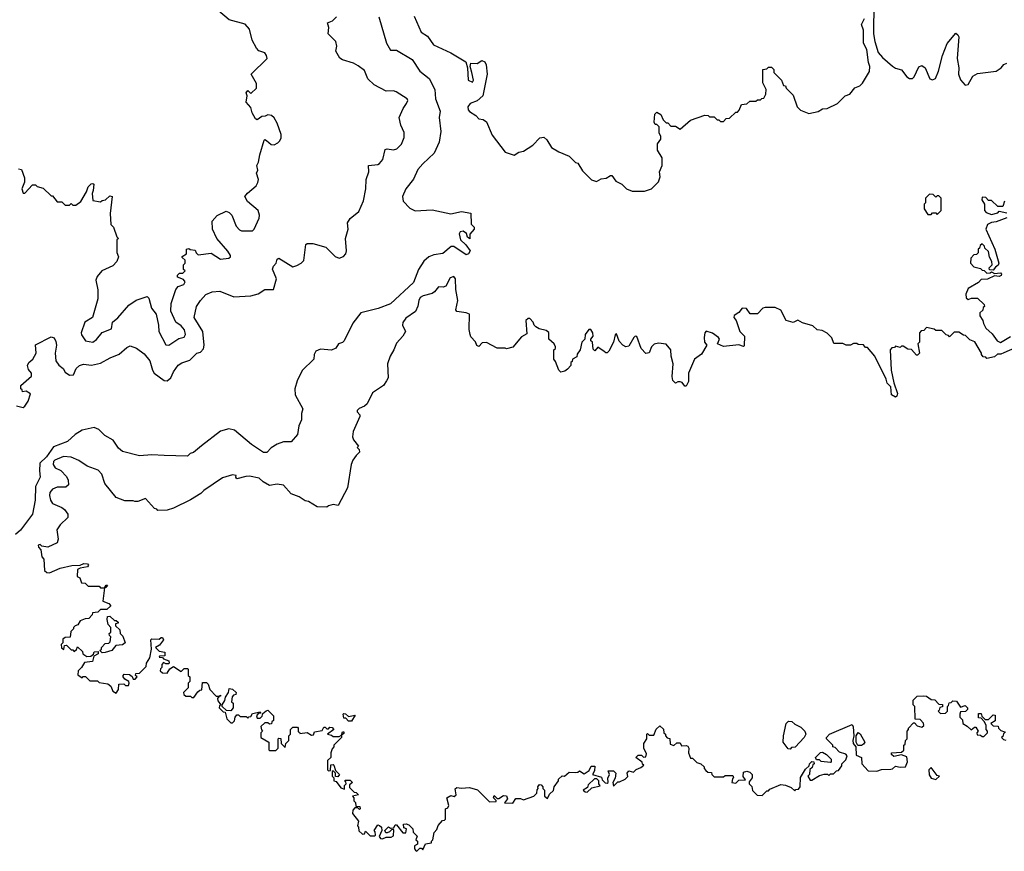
# Model space of a CAD drawing. Extents: x 2604950 to 2749250, y 940531 to 1028284.
# Tile 83 of 220: x 2657952 to 2664308, y 997890 to 1003256. Entities that reach past the tile are written whole.
import ezdxf

# ---------------------------------------------------------------- set-up
doc = ezdxf.new("R2010")
doc.units = 0

msp = doc.modelspace()

# ---------------------------------------------------------------- linework, layer by layer
at = {"layer": '0CON05XD'}
for points in [[(2663466, 1003365), (2663463.1, 1003165), (2663471.4, 1003115), (2663494.3, 1003045), (2663522, 1003012), (2663585, 1002956.7), (2663605, 1002943.8), (2663645, 1002932.5), (2663678.3, 1002888.3), (2663695, 1002876.7), (2663715, 1002876.7), (2663725, 1002886.7), (2663755, 1002952.5), (2663775, 1002960), (2663796.7, 1002945), (2663827.5, 1002875), (2663845, 1002867.5), (2663863, 1002877), (2663883.8, 1002925), (2663908.8, 1003025), (2663938.3, 1003101.7), (2663995, 1003170), (2664008.8, 1003158.8), (2664013.3, 1003145), (2664004, 1003005), (2664014, 1002945), (2664012, 1002905), (2664025, 1002867.5), (2664055, 1002833.3), (2664075, 1002837.5), (2664105, 1002892.5), (2664135, 1002910), (2664255, 1002923.8), (2664287.5, 1002945), (2664305, 1002967.5), (2664323.9, 1002976.1)], [(2659197.5, 1001905), (2659193.9, 1001956.1), (2659227, 1001993), (2659285, 1002020), (2659305, 1002012.5), (2659322.5, 1001995), (2659350, 1001925), (2659370.5, 1001900.5), (2659385, 1001893.8), (2659455.8, 1001894.2), (2659466.2, 1001905), (2659498, 1001975), (2659500, 1001995), (2659491.2, 1002025), (2659422.3, 1002082.3), (2659406.7, 1002115), (2659422.3, 1002137.7), (2659478, 1002185), (2659490, 1002205), (2659493.8, 1002225), (2659481.2, 1002265), (2659490, 1002285), (2659483.3, 1002315), (2659493.9, 1002336.1), (2659502, 1002385), (2659531.2, 1002478.8), (2659535, 1002482.5), (2659545, 1002476.7), (2659575, 1002451.2), (2659595, 1002448.8), (2659619.1, 1002460.9), (2659632, 1002475), (2659640, 1002495), (2659639.2, 1002515), (2659615, 1002587.5), (2659595, 1002622.5), (2659578.3, 1002638.3), (2659555, 1002642.5), (2659536.4, 1002633.6), (2659515, 1002632.5), (2659485, 1002610), (2659475, 1002617.5), (2659453.3, 1002655), (2659445, 1002690), (2659413.3, 1002725), (2659420, 1002765), (2659413.3, 1002785), (2659425, 1002800), (2659445, 1002780), (2659480, 1002815), (2659480, 1002845), (2659447.5, 1002905), (2659548.8, 1003005), (2659546.2, 1003025), (2659535, 1003042.5), (2659496.4, 1003056.4), (2659482, 1003072), (2659453.1, 1003125), (2659435.8, 1003195), (2659408.3, 1003228.3), (2659305, 1003256), (2659235, 1003314.2)], [(2660270.8, 1003275), (2660320, 1003105), (2660345, 1003060), (2660385, 1003060), (2660485, 1002998.8), (2660535, 1002924), (2660595, 1002877.5), (2660632.2, 1002805), (2660635.7, 1002745.7), (2660665.8, 1002665), (2660660.8, 1002625), (2660670, 1002535), (2660660.6, 1002465), (2660627.8, 1002395), (2660555, 1002325.8), (2660521.3, 1002288.7), (2660495, 1002226.2), (2660445.8, 1002164.2), (2660424, 1002115), (2660428, 1002085), (2660469.7, 1002039.7), (2660505, 1002022), (2660615, 1002028.8), (2660735, 1002003.8), (2660805, 1002018.8), (2660865, 1002007.5), (2660867, 1001937), (2660885, 1001917.5), (2660886.2, 1001905), (2660858.3, 1001871.7), (2660857, 1001843), (2660843, 1001853), (2660836.4, 1001876.4), (2660815, 1001892.5), (2660795, 1001887.5), (2660790, 1001875), (2660797.5, 1001835), (2660833, 1001803), (2660860, 1001765), (2660850, 1001745), (2660835, 1001738.8), (2660755, 1001793.3), (2660736.4, 1001793.6), (2660683.4, 1001746.6), (2660625, 1001740), (2660593, 1001727), (2660561.5, 1001698.5), (2660526.1, 1001643.9), (2660495, 1001560.8), (2660345, 1001423.1), (2660266.4, 1001393.6), (2660155, 1001363.8), (2660102.7, 1001297.3), (2660046.7, 1001185), (2660035, 1001172.5), (2660010, 1001165), (2659993, 1001137), (2659965, 1001123.3), (2659895, 1001130), (2659865, 1001116.7), (2659852.5, 1001095), (2659850, 1001065), (2659776.4, 1000993.6), (2659744.1, 1000925.9), (2659727.5, 1000875), (2659730, 1000835), (2659780, 1000745), (2659771.2, 1000715), (2659771.2, 1000675), (2659753.3, 1000635), (2659745, 1000580), (2659705, 1000532.5), (2659655, 1000532.5), (2659615, 1000517.5), (2659575, 1000492.5), (2659547, 1000463), (2659527.1, 1000462.9), (2659448.5, 1000515), (2659338.4, 1000608.4), (2659303.4, 1000616.6), (2659249.5, 1000600.5), (2659125, 1000507.5), (2659075, 1000462.5), (2659053, 1000457), (2659035, 1000440), (2658885, 1000443.3), (2658805, 1000448.8), (2658725, 1000441.2), (2658615, 1000470), (2658591.2, 1000491.2), (2658555, 1000543.3), (2658502.7, 1000572.7), (2658462.3, 1000612.3), (2658434.1, 1000624.1), (2658355, 1000607.1), (2658311.3, 1000578.7), (2658261.4, 1000535), (2658170.4, 1000499.6), (2658125, 1000435.8), (2658082.9, 1000395), (2658079.4, 1000345), (2658084.3, 1000305), (2658054.7, 1000245), (2658053.3, 1000155), (2658036, 1000065), (2657957.9, 999962.1), (2657925, 999934)], [(2657932.5, 1000765), (2657975, 1000753.8), (2657985, 1000762.5), (2658007.5, 1000795), (2658023, 1000843), (2657995, 1000860), (2657970, 1000855), (2657968.3, 1000868.3), (2657960, 1000875), (2657960, 1000895), (2658028.8, 1000955), (2658028.8, 1000975), (2658009.3, 1000999.3), (2658002.5, 1001025), (2658012.5, 1001045), (2658036.7, 1001065), (2658058.8, 1001105), (2658055, 1001157.5), (2658155, 1001210), (2658175, 1001202.5), (2658185, 1001180), (2658189.2, 1001155), (2658181.2, 1001105), (2658186.7, 1001055), (2658206.1, 1001026.1), (2658232.5, 1001005), (2658245, 1000982.5), (2658275, 1000962.5), (2658300, 1000965), (2658316.7, 1001005), (2658337.5, 1001025), (2658365, 1001032.5), (2658415, 1001028), (2658475, 1001040.8), (2658536.2, 1001075), (2658595, 1001097.8), (2658645, 1001140.8), (2658665, 1001150.8), (2658705.7, 1001135.7), (2658755, 1001099.2), (2658792.9, 1001055), (2658808.8, 1000995), (2658820, 1000975), (2658885, 1000927.5), (2658905, 1000926.7), (2658928.8, 1000945), (2658945.8, 1000984.2), (2658975, 1001026), (2658998.5, 1001041.5), (2659049.7, 1001060.3), (2659095, 1001104.2), (2659119.7, 1001110.3), (2659138.2, 1001131.8), (2659143.5, 1001155), (2659134.6, 1001244.6), (2659078, 1001335), (2659094.4, 1001405.6), (2659120, 1001445), (2659155, 1001482), (2659195, 1001501.2), (2659245, 1001503.8), (2659335, 1001468.5), (2659445, 1001473.8), (2659491.8, 1001488.2), (2659535, 1001514.2), (2659590, 1001515), (2659610, 1001585), (2659583.3, 1001646.7), (2659590, 1001665), (2659607.5, 1001685), (2659615, 1001710), (2659625, 1001717.5), (2659715, 1001662.5), (2659740.7, 1001669.3), (2659770, 1001685), (2659787, 1001703), (2659800, 1001805), (2659808.3, 1001811.7), (2659845, 1001812.5), (2659927.7, 1001787.7), (2659968.6, 1001748.6), (2659987.7, 1001727.7), (2660015, 1001718), (2660041.5, 1001728.5), (2660057.1, 1001745), (2660061.9, 1001765), (2660055.6, 1001845), (2660071.9, 1001905), (2660068.6, 1001945), (2660085, 1001974), (2660141.4, 1002018.6), (2660172.5, 1002087.5), (2660186.4, 1002165), (2660188.9, 1002225), (2660206.9, 1002275), (2660204.2, 1002315.8), (2660265, 1002322.5), (2660275, 1002329.2), (2660295.8, 1002355), (2660310.5, 1002419.5), (2660325, 1002423.3), (2660365, 1002415.8), (2660387.8, 1002422.2), (2660416.2, 1002453.8), (2660433.6, 1002496.4), (2660435, 1002527.5), (2660412, 1002575), (2660401.2, 1002625), (2660427.3, 1002682.7), (2660450, 1002715), (2660456.7, 1002735), (2660452.5, 1002745), (2660381.7, 1002791.7), (2660365, 1002798), (2660317.5, 1002795), (2660240, 1002835), (2660200.6, 1002875), (2660177.5, 1002927.5), (2660137.6, 1002957.6), (2660106.8, 1002976.8), (2660035, 1002996.7), (2660018.3, 1003008.3), (2659993.6, 1003053.6), (2660000, 1003085), (2659993.3, 1003115), (2659942.5, 1003165), (2659947.5, 1003205), (2659940, 1003235), (2659970.5, 1003249.5), (2659997.5, 1003275)], [(2660499.7, 1003279.7), (2660544, 1003175), (2660585, 1003150), (2660623.9, 1003093.9), (2660735, 1003043.3), (2660832.5, 1002985), (2660842.5, 1002945), (2660847.5, 1002865), (2660875, 1002854), (2660882.5, 1002865), (2660870, 1002915), (2660860, 1002955), (2660863.6, 1002976.4), (2660905, 1002973.3), (2660935, 1002992.5), (2660953.8, 1002985), (2660964.3, 1002965), (2660968.9, 1002905), (2660941.2, 1002765), (2660905, 1002733.3), (2660860, 1002715), (2660844, 1002695), (2660846.7, 1002675), (2660855, 1002663.3), (2660897.7, 1002637.7), (2660915, 1002617.5), (2660945, 1002612.5), (2660965, 1002597.5), (2661001.7, 1002511.7), (2661085, 1002402.5), (2661145, 1002382.5), (2661175, 1002402.5), (2661205, 1002407.5), (2661265, 1002447.5), (2661310, 1002495), (2661335, 1002497.5), (2661355, 1002480), (2661385, 1002432.5), (2661433, 1002403), (2661500, 1002375), (2661540, 1002335), (2661555, 1002330), (2661585, 1002280), (2661643, 1002223), (2661675, 1002212.5), (2661705, 1002230), (2661737, 1002233), (2661765, 1002250), (2661775, 1002250), (2661800, 1002215), (2661840, 1002195), (2661870, 1002165), (2661905, 1002150), (2661985, 1002150), (2662030, 1002165), (2662075, 1002210), (2662087, 1002243), (2662082.5, 1002275), (2662100, 1002315), (2662100, 1002365), (2662070, 1002415), (2662070, 1002455), (2662090, 1002485), (2662090, 1002505), (2662080, 1002525), (2662080, 1002565), (2662065, 1002580), (2662055, 1002580), (2662047.5, 1002595), (2662052.5, 1002647.5), (2662065, 1002660), (2662090, 1002645), (2662105, 1002610), (2662125, 1002590), (2662135, 1002590), (2662155, 1002570), (2662185, 1002570), (2662215, 1002550), (2662281.7, 1002608.3), (2662375, 1002640), (2662397, 1002637), (2662405, 1002630), (2662435, 1002630), (2662455, 1002610), (2662465, 1002610), (2662475, 1002600), (2662495, 1002600), (2662511.7, 1002618.3), (2662535, 1002620), (2662575, 1002660), (2662585, 1002660), (2662597, 1002673), (2662611.7, 1002708.3), (2662645, 1002712.5), (2662665, 1002730), (2662705, 1002730), (2662715, 1002740), (2662735, 1002740), (2662741.7, 1002748.3), (2662755, 1002750), (2662767.5, 1002775), (2662770, 1002805), (2662748.3, 1002848.3), (2662750, 1002935), (2662775, 1002940), (2662785, 1002950), (2662805, 1002950), (2662820, 1002935), (2662820, 1002915), (2662870, 1002865), (2662881.7, 1002831.7), (2662895, 1002830), (2662900, 1002815), (2662945, 1002770), (2662970, 1002695), (2662991.7, 1002671.7), (2663045, 1002650), (2663107, 1002663), (2663135, 1002680), (2663165, 1002682.5), (2663230, 1002715), (2663280, 1002765), (2663310, 1002775), (2663343.6, 1002816.4), (2663375, 1002830), (2663393, 1002847), (2663437, 1002923), (2663439.4, 1002955), (2663430.6, 1002980.6), (2663419.5, 1003065), (2663399.2, 1003105), (2663398.8, 1003188.8), (2663386.7, 1003225), (2663405.7, 1003265)], [(2657945, 1002293.3), (2657965, 1002290), (2657983.3, 1002235), (2657983, 1002207), (2657966.7, 1002165), (2657975, 1002137.5), (2657985, 1002137.5), (2658035, 1002190), (2658055, 1002190), (2658065, 1002180), (2658105, 1002170), (2658155, 1002120), (2658165, 1002120), (2658195, 1002080), (2658225, 1002080), (2658245, 1002060), (2658275, 1002060), (2658285, 1002070), (2658295, 1002060), (2658315, 1002060), (2658346.1, 1002083.9), (2658383.3, 1002145), (2658395, 1002177.5), (2658413.6, 1002196.4), (2658425, 1002200), (2658430, 1002195), (2658427.5, 1002155), (2658420, 1002135), (2658425, 1002090), (2658475, 1002080), (2658485, 1002090), (2658507, 1002093), (2658535, 1002120), (2658550, 1002115), (2658537.5, 1002005), (2658540, 1001935), (2658558.3, 1001918.3), (2658580, 1001855), (2658590, 1001845), (2658580, 1001835), (2658580, 1001755), (2658590, 1001725), (2658580, 1001695), (2658553, 1001667), (2658482.5, 1001635), (2658451.7, 1001598.3), (2658443.6, 1001576.4), (2658457, 1001513), (2658456.7, 1001455), (2658422.5, 1001335), (2658372, 1001305), (2658348.8, 1001235), (2658351.7, 1001221.7), (2658377.5, 1001185), (2658424.1, 1001175.9), (2658448.3, 1001191.7), (2658485, 1001236.7), (2658545, 1001262.5), (2658552.5, 1001305), (2658585, 1001332.5), (2658657.5, 1001415), (2658705, 1001446.7), (2658775, 1001470), (2658785, 1001460), (2658803.9, 1001393.9), (2658833.3, 1001355), (2658848.8, 1001285), (2658850, 1001245), (2658895, 1001158.8), (2658915, 1001156), (2658980.5, 1001199.5), (2659015, 1001207.5), (2659023.3, 1001225), (2659015.7, 1001255), (2658995, 1001281.2), (2658960, 1001305), (2658928.8, 1001375), (2658930, 1001425), (2658960, 1001515), (2658976.4, 1001533.6), (2659011.7, 1001548.3), (2659020, 1001565), (2659010.7, 1001580.7), (2658970, 1001595), (2658971.7, 1001608.3), (2658985, 1001620), (2659005, 1001620), (2659020, 1001635), (2659010, 1001645), (2659010, 1001675), (2659020, 1001685), (2659020, 1001705), (2659001.7, 1001721.7), (2659001.7, 1001728.3), (2659030, 1001745), (2659030, 1001775), (2659045, 1001780), (2659053, 1001773), (2659085, 1001770), (2659091.7, 1001751.7), (2659105, 1001740), (2659189.3, 1001749.3), (2659248.3, 1001711.7), (2659303, 1001717), (2659312.5, 1001725), (2659312.5, 1001735), (2659295, 1001762.5), (2659223.9, 1001843.9), (2659197.5, 1001905)], [(2663875, 1002000), (2663900, 1002025), (2663900, 1002105), (2663885, 1002120), (2663875, 1002120), (2663865, 1002110), (2663848.3, 1002128.3), (2663825, 1002130), (2663800, 1002105), (2663800, 1002075), (2663790, 1002065), (2663790, 1002035), (2663815, 1002000), (2663835, 1002000), (2663845, 1002010), (2663865, 1002010), (2663875, 1002000)], [(2664310, 1002085), (2664298.3, 1002051.7), (2664265, 1002050), (2664225, 1002090), (2664205, 1002090), (2664188.3, 1002108.3), (2664165, 1002110), (2664163, 1002093), (2664180, 1002065), (2664180, 1002025), (2664191.7, 1002011.7), (2664225, 1002000), (2664265, 1002010), (2664275, 1002020), (2664325, 1002010)], [(2664323, 1001977), (2664255, 1001952.5), (2664225, 1001947.5), (2664200, 1001935), (2664187.5, 1001905), (2664247.5, 1001775), (2664272.5, 1001685), (2664268.3, 1001671.7), (2664250, 1001660), (2664235, 1001640), (2664211.7, 1001641.7), (2664210, 1001655), (2664230, 1001675), (2664227.5, 1001695), (2664213, 1001723), (2664205, 1001760), (2664181.7, 1001781.7), (2664180, 1001795), (2664165, 1001810), (2664151.7, 1001798.3), (2664148.3, 1001781.7), (2664140, 1001775), (2664138.3, 1001751.7), (2664128.3, 1001741.7), (2664111.7, 1001738.3), (2664091.7, 1001718.3), (2664090, 1001685), (2664111.7, 1001661.7), (2664155, 1001650), (2664165, 1001640), (2664178.3, 1001638.3), (2664195, 1001620), (2664217, 1001623), (2664225, 1001630), (2664245, 1001617.5), (2664282.5, 1001622.5), (2664290, 1001615), (2664287.5, 1001605), (2664275, 1001600), (2664245, 1001602.5), (2664198.3, 1001581.7), (2664159.3, 1001580.7), (2664140.5, 1001559.5), (2664075, 1001522.5), (2664060, 1001485), (2664061.7, 1001461.7), (2664075, 1001450), (2664095, 1001460), (2664135, 1001460), (2664178.3, 1001418.3), (2664180, 1001405), (2664171.7, 1001398.3), (2664168.3, 1001381.7), (2664150, 1001365), (2664150, 1001345), (2664170, 1001315), (2664172.5, 1001295), (2664187.5, 1001265), (2664229.3, 1001229.3), (2664262.5, 1001185), (2664283.9, 1001173.9), (2664348.3, 1001211.7)], [(2664373, 1001137), (2664303.8, 1001106.2), (2664285, 1001097.5), (2664263, 1001097), (2664245, 1001080), (2664195, 1001070), (2664188.3, 1001078.3), (2664171.7, 1001081.7), (2664160, 1001095), (2664160, 1001105), (2664118.3, 1001178.3), (2664085, 1001190), (2664058.3, 1001218.3), (2664045, 1001220), (2664015, 1001240), (2663985, 1001240), (2663955, 1001210), (2663948.3, 1001218.3), (2663931.7, 1001221.7), (2663905, 1001250), (2663865, 1001250), (2663855, 1001260), (2663805, 1001270), (2663788.3, 1001251.7), (2663771.7, 1001248.3), (2663760, 1001235), (2663760, 1001175), (2663750, 1001165), (2663760, 1001105), (2663748.3, 1001091.7), (2663741.7, 1001091.7), (2663708.3, 1001128.3), (2663685, 1001130), (2663655, 1001150), (2663645, 1001150), (2663635, 1001140), (2663605, 1001150), (2663598.3, 1001141.7), (2663581.7, 1001138.3), (2663570, 1001125), (2663577.5, 1000995), (2663593.8, 1000913.8), (2663618.8, 1000845), (2663615, 1000827.5), (2663605, 1000821.2), (2663580, 1000835), (2663576.2, 1000886.2), (2663550.8, 1000910.8), (2663545.9, 1000935.9), (2663472.5, 1001085), (2663425, 1001140), (2663411.7, 1001141.7), (2663398.3, 1001158.3), (2663365, 1001160), (2663355, 1001167.5), (2663335, 1001167.5), (2663315, 1001156.7), (2663287, 1001157), (2663265, 1001167.5), (2663207.5, 1001167.5), (2663194.1, 1001204.1), (2663165, 1001232.5), (2663131.7, 1001251.7), (2663100, 1001255), (2663071.7, 1001281.7), (2663005, 1001300), (2662975, 1001317.5), (2662945, 1001302.5), (2662900, 1001315), (2662865, 1001382.5), (2662829.3, 1001399.3), (2662765, 1001400), (2662750, 1001395), (2662715, 1001357.5), (2662668.3, 1001358.3), (2662643.6, 1001393.6), (2662616.2, 1001393.8), (2662593.9, 1001366.1), (2662563.6, 1001346.4), (2662562.5, 1001335), (2662576, 1001316), (2662600, 1001245), (2662630, 1001215), (2662628.3, 1001151.7), (2662625, 1001147.5), (2662595, 1001157.5), (2662495, 1001146.7), (2662457.5, 1001165), (2662470, 1001195), (2662463.3, 1001205), (2662425, 1001233.3), (2662383.9, 1001246.1), (2662373.8, 1001235), (2662370, 1001205), (2662373.3, 1001175), (2662387.5, 1001155), (2662353, 1001097), (2662307.5, 1001065), (2662270, 1000975), (2662268.3, 1000921.7), (2662255, 1000892.5), (2662245, 1000892.5), (2662227.5, 1000915), (2662215, 1000918.8), (2662200.7, 1000919.3), (2662185, 1000910), (2662168.3, 1000928.3), (2662163.9, 1000953.9), (2662170, 1001035), (2662157.1, 1001085), (2662156, 1001125), (2662125, 1001162.5), (2662075, 1001170), (2662048.3, 1001161.7), (2662030, 1001145), (2662015, 1001107.5), (2661995, 1001103.3), (2661964.3, 1001134.3), (2661935, 1001212.5), (2661925, 1001213.3), (2661916.7, 1001205), (2661885, 1001150), (2661865, 1001146.2), (2661845.9, 1001155.9), (2661821.7, 1001181.7), (2661805, 1001230), (2661795, 1001222.5), (2661786.2, 1001175), (2661755, 1001117.5), (2661745, 1001107.5), (2661735, 1001107.5), (2661725, 1001116.2), (2661685, 1001142.5), (2661665, 1001120), (2661655, 1001130), (2661650, 1001175), (2661640, 1001185), (2661640, 1001195), (2661653.3, 1001215), (2661652.5, 1001235), (2661637.9, 1001257.9), (2661625, 1001257.5), (2661602.5, 1001225), (2661600, 1001195), (2661580, 1001175), (2661570, 1001125), (2661551.7, 1001098.3), (2661548.3, 1001081.7), (2661520, 1001065), (2661518.3, 1001051.7), (2661510, 1001045), (2661510, 1001025), (2661488.3, 1001001.7), (2661471.7, 1000988.3), (2661445, 1000982.5), (2661432.5, 1000995), (2661411.7, 1001051.7), (2661400, 1001065), (2661400, 1001125), (2661410, 1001135), (2661410, 1001145), (2661402.5, 1001165), (2661367.5, 1001195), (2661367, 1001237), (2661351.7, 1001251.7), (2661305, 1001262.5), (2661283.9, 1001273.9), (2661272.5, 1001285), (2661267.5, 1001305), (2661245, 1001327.5), (2661235, 1001327.5), (2661220, 1001315), (2661225, 1001230), (2661190.7, 1001209.3), (2661135, 1001142.5), (2661095, 1001132.5), (2661085, 1001137.5), (2661035, 1001137.5), (2660965, 1001172.5), (2660938.3, 1001171.7), (2660915, 1001147.5), (2660903.9, 1001153.9), (2660895, 1001177.5), (2660865, 1001210), (2660860, 1001225), (2660853.6, 1001256.4), (2660856, 1001355), (2660835, 1001364.2), (2660775, 1001373.1), (2660766.9, 1001385), (2660779.6, 1001445), (2660768.5, 1001515), (2660766, 1001585), (2660755, 1001600), (2660730.5, 1001589.5), (2660702.3, 1001537.7), (2660685, 1001531.2), (2660655, 1001532.5), (2660630.5, 1001499.5), (2660615, 1001490), (2660556.7, 1001475), (2660537.3, 1001462.7), (2660528.8, 1001445)], [(2660528.8, 1001445), (2660521.7, 1001408.3), (2660506.2, 1001373.8), (2660445, 1001330), (2660425, 1001302.5), (2660423.8, 1001285), (2660442.5, 1001245), (2660426.4, 1001213.6), (2660385, 1001170), (2660367.5, 1001125), (2660343.3, 1001085), (2660327.5, 1001035), (2660330, 1000945), (2660320, 1000925), (2660300, 1000895), (2660230.7, 1000849.3), (2660195, 1000777.5), (2660178.3, 1000761.7), (2660143, 1000747), (2660130, 1000735), (2660130, 1000725), (2660147, 1000707), (2660147.5, 1000695), (2660105, 1000600), (2660100, 1000565), (2660107.5, 1000545), (2660140, 1000505), (2660130, 1000495), (2660143.6, 1000483.6), (2660146.7, 1000465), (2660123.3, 1000445), (2660102.5, 1000415), (2660092.5, 1000385), (2660067.5, 1000235), (2660008.3, 1000121.7), (2659975, 1000127.5), (2659945, 1000120), (2659935, 1000110), (2659873, 1000113), (2659817, 1000147), (2659795, 1000152.5), (2659757, 1000177), (2659705, 1000197.5), (2659655, 1000252), (2659615, 1000260), (2659565, 1000250), (2659525, 1000273.3), (2659497.7, 1000297.7), (2659435, 1000310.6), (2659411.4, 1000308.6), (2659355, 1000293.3), (2659347.5, 1000305), (2659350, 1000315), (2659325, 1000318.8), (2659260.5, 1000299.5), (2659141.5, 1000218.5), (2659121.5, 1000198.5), (2659055, 1000158.1), (2658945, 1000104.3), (2658905, 1000092), (2658845, 1000090), (2658838.3, 1000098.3), (2658821.7, 1000101.7), (2658765, 1000167.5), (2658715, 1000147.5), (2658695, 1000147.5), (2658685, 1000152.5), (2658630.7, 1000150.7), (2658575, 1000172.5), (2658502.9, 1000262.9), (2658482.7, 1000322.7), (2658459.1, 1000349.1), (2658387.5, 1000375), (2658335, 1000411.2), (2658285, 1000434), (2658235, 1000437.1), (2658179.2, 1000415), (2658170.5, 1000405), (2658168.6, 1000385), (2658181.2, 1000365), (2658218.3, 1000348.3), (2658255, 1000307.5), (2658266.2, 1000285), (2658267.5, 1000255), (2658249.3, 1000240.7), (2658195, 1000240), (2658165, 1000227.5), (2658148, 1000205), (2658145.8, 1000185), (2658151.4, 1000155), (2658164.2, 1000135), (2658225, 1000108.8), (2658242.5, 1000095), (2658262.5, 1000065), (2658262.5, 1000045), (2658213, 999997), (2658192.5, 999965), (2658200, 999905), (2658195, 999880), (2658135, 999852.5), (2658095, 999860), (2658085, 999870), (2658072.5, 999865), (2658073, 999853), (2658090, 999835), (2658095, 999790), (2658107.5, 999775), (2658113, 999703), (2658128.3, 999688.3), (2658145, 999687.5), (2658213.6, 999716.4), (2658290, 999735), (2658343, 999737), (2658367, 999747), (2658390, 999745), (2658396.7, 999736.7), (2658390, 999725), (2658343, 999717), (2658325, 999707.5), (2658323, 999663), (2658340, 999655), (2658351.7, 999621.7), (2658375, 999620), (2658395, 999600), (2658465, 999600), (2658475, 999590), (2658500, 999590), (2658511.7, 999608.3), (2658518.3, 999608.3), (2658508.3, 999591.7), (2658500, 999590), (2658490, 999505), (2658528.3, 999488.3), (2658540, 999475), (2658515, 999450), (2658475, 999450), (2658457, 999433), (2658421.7, 999428.3), (2658420, 999415), (2658398.3, 999391.7), (2658375, 999390), (2658343.6, 999376.4), (2658328.3, 999351.7), (2658310, 999345), (2658300, 999335), (2658300, 999325), (2658281.7, 999308.3), (2658278.3, 999271.7), (2658245, 999270), (2658231.7, 999258.3), (2658230, 999235), (2658220, 999225), (2658223, 999203), (2658238.3, 999191.7), (2658241.7, 999218.3), (2658255, 999220), (2658285, 999190), (2658295, 999190), (2658305, 999180), (2658318.3, 999191.7), (2658325, 999210), (2658358.3, 999178.3), (2658360, 999165), (2658385, 999147.5), (2658411.7, 999148.3), (2658428.3, 999161.7), (2658433, 999177), (2658458.3, 999178.3), (2658460, 999165), (2658431.7, 999148.3), (2658422.5, 999115), (2658370.7, 999109.3), (2658352.5, 999075), (2658330, 999055), (2658328.3, 999028.3), (2658355, 999010), (2658363, 999017), (2658377, 999017), (2658405, 998990), (2658455, 998990), (2658465, 998980), (2658521.7, 998971.7), (2658540, 998955), (2658553.6, 998923.6), (2658575, 998910), (2658590, 998935), (2658591.7, 998968.3), (2658625, 998970), (2658635, 998960), (2658655, 998960), (2658660, 998975), (2658656.7, 998986.7), (2658630.7, 999000.7), (2658620, 999015), (2658620, 999025), (2658627.5, 999032.5), (2658661.7, 999031.7), (2658678.3, 999018.3), (2658685, 999000), (2658698.3, 999001.7), (2658710, 999015), (2658700, 999025), (2658701.7, 999038.3), (2658725, 999040), (2658768.3, 999081.7), (2658770, 999105), (2658791.7, 999138.3), (2658802.5, 999195), (2658800, 999255), (2658805, 999260), (2658851.7, 999258.3), (2658865, 999270), (2658875, 999270), (2658880, 999255), (2658855, 999220), (2658830, 999205), (2658851.7, 999181.7), (2658890, 999175), (2658888.3, 999151.7), (2658855, 999150), (2658851.7, 999141.7), (2658875, 999140), (2658881.7, 999131.7), (2658915, 999120), (2658917.5, 999105), (2658915, 999100), (2658895, 999100), (2658881.7, 999108.3), (2658870, 999095), (2658870, 999075), (2658861.7, 999068.3), (2658860, 999055), (2658875, 999042.5), (2658905, 999040), (2658921.7, 999068.3), (2658945, 999082.5), (2658995, 999050), (2659015, 999070), (2659035, 999070), (2659040, 999065), (2659040, 999025), (2659050, 999015), (2659050, 998985), (2659040, 998975), (2659040, 998945), (2659010, 998915), (2659011.7, 998901.7), (2659025, 998890), (2659055, 998890), (2659063, 998883), (2659077, 998883), (2659101.7, 998918.3), (2659115, 998930), (2659128.3, 998931.7), (2659131.7, 998978.3), (2659158.3, 998978.3), (2659168.3, 998968.3), (2659180, 998935), (2659221.7, 998891.7), (2659240, 998890), (2659248.3, 998898.3), (2659248.3, 998891.7), (2659240, 998890), (2659230, 998875), (2659231.7, 998861.7), (2659250, 998835), (2659241.7, 998828.3), (2659240, 998815), (2659265, 998790), (2659278.3, 998788.3), (2659290, 998745), (2659315, 998720), (2659325, 998720), (2659338.3, 998731.7), (2659342.5, 998755), (2659355, 998770), (2659365, 998770), (2659375, 998760), (2659415, 998760), (2659425, 998750), (2659431.7, 998758.3), (2659445, 998760), (2659455, 998780), (2659505, 998790), (2659508.3, 998781.7), (2659491.7, 998778.3), (2659480, 998765), (2659485, 998750), (2659505, 998750), (2659518.3, 998761.7), (2659521.7, 998778.3), (2659543, 998797), (2659555, 998800), (2659590, 998765), (2659590, 998735), (2659580, 998725), (2659578.3, 998711.7), (2659565, 998710), (2659555, 998720), (2659535, 998720), (2659510, 998695), (2659513, 998673), (2659520, 998665), (2659510, 998655), (2659510, 998625), (2659560, 998595), (2659560, 998545), (2659565, 998540), (2659605, 998540), (2659620, 998555), (2659620, 998615), (2659625, 998620), (2659638.3, 998618.3), (2659640, 998585), (2659665, 998560), (2659670, 998585), (2659690, 998605), (2659690, 998635), (2659700, 998645), (2659700, 998675), (2659715, 998690), (2659745, 998690), (2659750, 998685), (2659750, 998660), (2659758.3, 998658.3), (2659760, 998650), (2659807.5, 998657.5), (2659835, 998640), (2659848.3, 998641.7), (2659855, 998660), (2659905, 998670), (2659915, 998690), (2659925, 998690), (2659935, 998680), (2659945, 998680), (2659955, 998690), (2659968.3, 998688.3), (2659980, 998675), (2659940, 998645), (2659965, 998640), (2659975, 998630), (2660015, 998630), (2660030, 998640), (2660035, 998660), (2660045, 998660), (2660045, 998650), (2660030, 998640), (2660030, 998625), (2659980, 998575), (2659980, 998565), (2659968.3, 998551.7), (2659960, 998525), (2659960, 998495), (2659940, 998475), (2659940, 998415), (2659945, 998410), (2659958.3, 998411.7), (2659961.7, 998448.3), (2659975, 998450), (2659980, 998445), (2659991.7, 998411.7), (2660017.5, 998385), (2660005, 998370), (2659991.7, 998371.7), (2659990, 998395), (2659975, 998410), (2659970, 998405), (2659970, 998375), (2659980, 998365), (2659980, 998345), (2659995, 998340), (2660025, 998300), (2660048.3, 998291.7), (2660050, 998315), (2660060, 998325), (2660058.3, 998338.3), (2660050, 998345), (2660055, 998350), (2660085, 998350), (2660100, 998335), (2660081.7, 998318.3), (2660081.7, 998301.7), (2660111.7, 998271.7), (2660125, 998270), (2660140, 998255), (2660100, 998245), (2660110, 998235), (2660110, 998215), (2660120, 998205), (2660121.7, 998181.7), (2660148.3, 998178.3), (2660150, 998165), (2660145, 998160), (2660135, 998170), (2660115, 998170), (2660102.5, 998155), (2660100, 998135), (2660140, 998085), (2660132.5, 998055), (2660140, 998045), (2660141.7, 998021.7), (2660165, 998000), (2660178.3, 998001.7), (2660185, 998020), (2660215, 997990), (2660245, 997990), (2660250, 997995), (2660247.5, 998015), (2660240, 998025), (2660265, 998060), (2660275, 998057.5), (2660287.5, 998045), (2660290, 998025), (2660272.5, 997985), (2660281.7, 997971.7), (2660295, 997970), (2660318.3, 997981.7), (2660349.3, 997980.7), (2660365, 997990), (2660368.3, 998028.3), (2660355, 998030), (2660340, 998015), (2660325, 998010), (2660315, 998010), (2660310, 998025), (2660333, 998047), (2660345, 998040), (2660368.3, 998041.7), (2660375, 998060), (2660385, 998060), (2660425, 998010), (2660445, 998010), (2660450, 998035), (2660431.7, 998041.7), (2660430, 998065), (2660447, 998067), (2660465, 998060), (2660490, 998035), (2660493, 998013), (2660517, 997987), (2660510, 997965), (2660520, 997955), (2660520, 997935), (2660500, 997925), (2660500, 997905), (2660508.3, 997898.3)], [(2658485, 999170), (2658470, 999185), (2658480, 999195), (2658480, 999205), (2658505, 999230), (2658527.5, 999232.5), (2658537.5, 999242.5), (2658540, 999275), (2658531.7, 999281.7), (2658530, 999295), (2658540, 999305), (2658540, 999335), (2658523, 999353), (2658516.7, 999385), (2658520, 999405), (2658535, 999407.5), (2658565, 999380), (2658575, 999380), (2658588.3, 999368.3), (2658588.3, 999361.7), (2658571.7, 999358.3), (2658570, 999345), (2658598.3, 999318.3), (2658600, 999295), (2658618.3, 999278.3), (2658633.3, 999235), (2658615, 999222), (2658573, 999217), (2658547.5, 999185), (2658505, 999173.3), (2658485, 999170)], [(2659315, 998797.5), (2659288.3, 998798.3), (2659260, 998825), (2659260, 998835), (2659277, 998863), (2659280, 998885), (2659300, 998915), (2659305, 998940), (2659327, 998937), (2659350, 998915), (2659348.3, 998901.7), (2659331.7, 998898.3), (2659323, 998887), (2659320, 998855), (2659330, 998845), (2659330, 998815), (2659315, 998797.5)], [(2660508.3, 997898.3), (2660515, 997890), (2660535, 997910), (2660545, 997910), (2660555, 997900), (2660571.7, 997938.3), (2660610, 997945), (2660610, 997955), (2660620, 997965), (2660628.3, 998011.7), (2660645, 998030), (2660652.5, 998057.5), (2660681.7, 998088.3), (2660695, 998090), (2660701.7, 998098.3), (2660700, 998165), (2660715, 998170), (2660722.5, 998185), (2660710, 998235), (2660735, 998250), (2660757, 998243), (2660770, 998255), (2660763, 998293), (2660775, 998302.5), (2660805, 998297.5), (2660855, 998302.5), (2660907, 998287), (2660985, 998210), (2661028.3, 998211.7), (2661028.3, 998218.3), (2661010, 998235), (2661015, 998250), (2661035, 998230), (2661045, 998230), (2661075, 998250), (2661095, 998247.5), (2661101.7, 998228.3), (2661081.7, 998201.7), (2661135, 998200), (2661155, 998230), (2661185, 998230), (2661205, 998222.5), (2661270, 998245), (2661290, 998265), (2661293, 998287), (2661300, 998295), (2661297.5, 998305), (2661308.3, 998321.7), (2661319.3, 998319.3), (2661330, 998305), (2661330, 998295), (2661340, 998285), (2661340, 998245), (2661358.3, 998231.7), (2661371.7, 998258.3), (2661398.3, 998281.7), (2661402.5, 998305), (2661430, 998345), (2661430, 998355), (2661453, 998377), (2661470, 998375), (2661498.3, 998401.7), (2661541.7, 998398.3), (2661555, 998400), (2661565, 998410), (2661595, 998390), (2661628.3, 998411.7), (2661641.7, 998438.3), (2661665, 998440), (2661661.7, 998408.3), (2661650, 998385), (2661708.3, 998368.3), (2661711.7, 998351.7), (2661731.7, 998331.7), (2661745, 998330), (2661750, 998335), (2661748.3, 998361.7), (2661760, 998385), (2661751.7, 998408.3), (2661785, 998410), (2661800, 998395), (2661797, 998363), (2661780, 998335), (2661785, 998310), (2661812.5, 998337.5), (2661825, 998337.5), (2661860, 998355), (2661877, 998373), (2661872.5, 998395), (2661885, 998410), (2661915, 998400), (2661931.7, 998418.3), (2661961.7, 998431.7), (2661980, 998445), (2661971.7, 998451.7), (2661970, 998465), (2661930, 998495), (2661945, 998510), (2661965, 998510), (2661978.3, 998498.3), (2661995, 998500), (2661999.3, 998519.3), (2661980, 998555), (2661980, 998585), (2662000, 998615), (2662000, 998645), (2662005, 998650), (2662015, 998640), (2662045, 998640), (2662061.7, 998678.3), (2662085, 998700), (2662108.3, 998678.3), (2662110, 998655), (2662120, 998645), (2662120, 998635), (2662131.7, 998621.7), (2662148.3, 998618.3), (2662151.7, 998581.7), (2662175, 998573.3), (2662195, 998590), (2662215, 998590), (2662225, 998570), (2662255, 998572.5), (2662265, 998567.5), (2662272.5, 998555), (2662270, 998525), (2662281.7, 998491.7), (2662295, 998490), (2662323, 998463), (2662350, 998455), (2662370, 998435), (2662370, 998425), (2662381.7, 998411.7), (2662395, 998400), (2662418.3, 998398.3), (2662420, 998385), (2662435, 998370), (2662495, 998370), (2662505, 998380), (2662555, 998380), (2662560, 998365), (2662553, 998357), (2662550, 998335), (2662575, 998330), (2662595, 998350), (2662638.3, 998351.7), (2662623, 998373), (2662625, 998400), (2662645, 998407.5), (2662665, 998400), (2662680, 998385), (2662680, 998365), (2662661.7, 998338.3), (2662660, 998325), (2662678.3, 998308.3), (2662681.7, 998281.7), (2662711.7, 998251.7), (2662745, 998250), (2662775, 998280), (2662785, 998280), (2662795, 998290), (2662865, 998320), (2662895, 998317.5), (2662931.7, 998301.7), (2662955, 998280), (2662961.7, 998288.3), (2662978.3, 998291.7), (2662990, 998305), (2662993, 998367), (2663025, 998420), (2663048.3, 998441.7), (2663050, 998455), (2663065, 998470), (2663078.3, 998468.3), (2663080, 998455), (2663071.7, 998448.3), (2663068.3, 998431.7), (2663051.7, 998418.3), (2663050, 998385), (2663040, 998375), (2663055, 998350), (2663065, 998350), (2663115, 998380), (2663145, 998387.5), (2663167.5, 998387.5), (2663175, 998380), (2663185, 998390), (2663205, 998390), (2663225, 998410), (2663238.3, 998411.7), (2663258.3, 998441.7), (2663260, 998455), (2663285, 998480), (2663292.5, 998505), (2663285, 998517.5), (2663245, 998530), (2663215, 998560), (2663200, 998565), (2663200, 998575), (2663160, 998615), (2663160, 998625), (2663180, 998645), (2663325, 998707.5), (2663333, 998693), (2663337.5, 998635), (2663330, 998605), (2663332.5, 998585), (2663350, 998565), (2663351.2, 998511.2), (2663386.1, 998496.1), (2663388, 998455), (2663428.3, 998408.3), (2663485, 998407.5), (2663515, 998417.5), (2663575, 998420), (2663587, 998423), (2663605, 998440), (2663635, 998432.5), (2663670, 998435), (2663683, 998467), (2663679.3, 998499.3), (2663645, 998512.5), (2663595, 998502.5), (2663580, 998515), (2663580, 998525), (2663645, 998530), (2663658.3, 998541.7), (2663660, 998575), (2663668.3, 998581.7), (2663670, 998605), (2663680, 998615), (2663680, 998665), (2663690, 998675), (2663690, 998685), (2663721.7, 998718.3), (2663728.3, 998718.3), (2663745, 998700), (2663775, 998690), (2663788.3, 998701.7), (2663787, 998717), (2663765, 998740), (2663731.7, 998741.7), (2663730, 998825), (2663720, 998835), (2663720, 998865), (2663745, 998890), (2663785, 998892.5), (2663805, 998890), (2663835, 998870), (2663858.3, 998868.3), (2663885, 998840), (2663908.3, 998838.3), (2663908.3, 998821.7), (2663891.7, 998818.3), (2663888.3, 998801.7), (2663880, 998795), (2663895, 998780), (2663928.3, 998781.7), (2663940, 998795), (2663940, 998825), (2663948.3, 998831.7), (2663951.7, 998848.3), (2663965, 998850), (2663975, 998860), (2663998.3, 998858.3), (2664025, 998820), (2664055, 998830), (2664070, 998815), (2664070, 998805), (2664057, 998793), (2664025, 998790), (2664020, 998775), (2664020, 998755), (2664038.3, 998738.3), (2664040, 998715), (2664068.3, 998698.3), (2664093, 998673), (2664115, 998690), (2664125, 998690), (2664140, 998665), (2664130, 998655), (2664131.7, 998641.7), (2664155, 998640), (2664165, 998630), (2664175, 998630), (2664200, 998655), (2664200, 998665), (2664190, 998675), (2664190, 998705), (2664177.5, 998727.5), (2664158.3, 998748.3), (2664141.7, 998751.7), (2664141.7, 998778.3), (2664158.3, 998778.3), (2664161.7, 998761.7), (2664185, 998740), (2664205, 998740), (2664235, 998770), (2664248.3, 998768.3), (2664248.3, 998731.7), (2664220, 998715), (2664235, 998700), (2664268.3, 998698.3), (2664270, 998685), (2664285, 998670), (2664310, 998660)], [(2660095, 998730), (2660075, 998730), (2660058.3, 998748.3), (2660045, 998750), (2660040, 998775), (2660045, 998780), (2660055, 998777.5), (2660075, 998760), (2660118.3, 998768.3), (2660095, 998730)], [(2662925, 998550), (2662911.7, 998551.7), (2662880, 998595), (2662882.5, 998635), (2662900, 998715), (2662915, 998730), (2662937, 998727), (2662955, 998710), (2662995, 998690), (2663020, 998665), (2663027.5, 998645), (2663016.4, 998623.6), (2662958.3, 998561.7), (2662935, 998560), (2662925, 998550)], [(2663361.7, 998571.7), (2663352.5, 998595), (2663352.5, 998635), (2663365, 998656.7), (2663378.3, 998648.3), (2663407.5, 998595), (2663399.3, 998580.7), (2663385, 998572.5), (2663361.7, 998571.7)], [(2664315, 998660), (2664301.7, 998648.3), (2664298.3, 998631.7), (2664290, 998625), (2664301.7, 998611.7), (2664317, 998607)], [(2663185, 998462.5), (2663125, 998470), (2663115, 998480), (2663095, 998480), (2663090, 998495), (2663121.7, 998528.3), (2663135, 998530), (2663160, 998515), (2663190, 998485), (2663190, 998465), (2663185, 998462.5)], [(2663865, 998352.5), (2663890, 998375), (2663875, 998380), (2663835, 998430), (2663820, 998415), (2663823, 998383), (2663835, 998362.5), (2663865, 998352.5)], [(2661615, 998272.5), (2661645, 998300), (2661698.3, 998311.7), (2661690, 998325), (2661690, 998345), (2661678.3, 998358.3), (2661661.7, 998358.3), (2661621.7, 998318.3), (2661618.3, 998301.7), (2661590, 998285), (2661603, 998273), (2661615, 998272.5)]]:
    msp.add_lwpolyline(points, dxfattribs=at)

doc.saveas('drawing.dxf')
